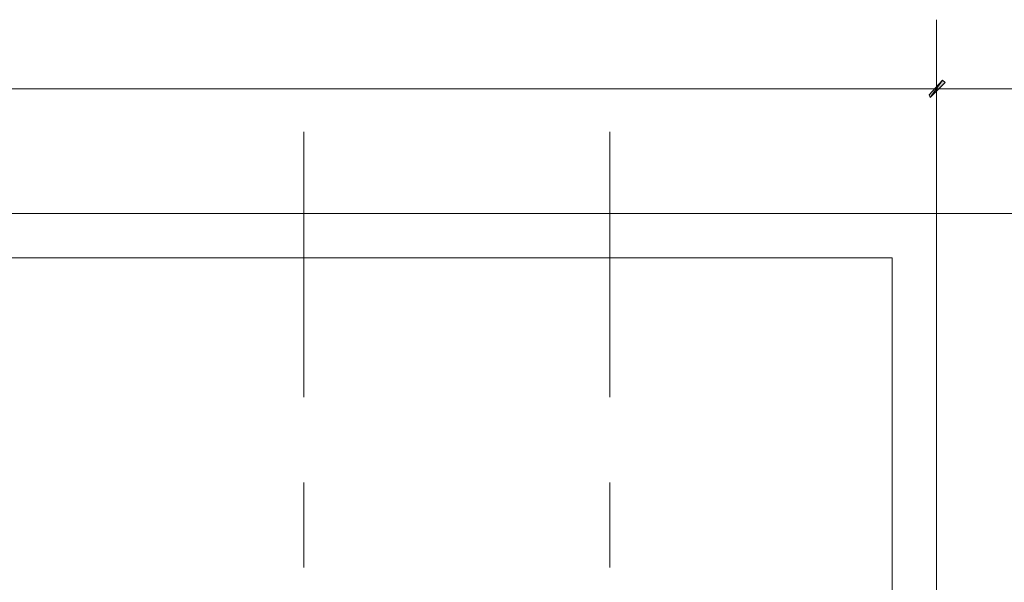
# Model space of a CAD drawing. Header units: millimetres. Extents: x 17 to 403, y 12 to 285.
# Tile 142 of 145: x 279 to 313, y 225 to 244. Entities that reach past the tile are written whole.
import ezdxf

# ---------------------------------------------------------------- set-up
doc = ezdxf.new("R2010")
doc.units = ezdxf.units.MM
doc.layers.add('FILL_000000', color=7, linetype='Continuous')
doc.layers.add('LINE_000000', color=7, linetype='Continuous')

msp = doc.modelspace()

# ---------------------------------------------------------------- hatches: boundary and pattern name
at = {"layer": 'FILL_000000'}
h = msp.add_hatch(color=7, dxfattribs=at)
h.dxf.hatch_style = 1
h.paths.add_polyline_path([(310.43, 242.274), (310.007, 241.681), (309.965, 241.766), (310.43, 242.274)])
h = msp.add_hatch(color=7, dxfattribs=at)
h.dxf.hatch_style = 1
h.paths.add_polyline_path([(309.965, 241.766), (310.007, 241.681), (310.43, 242.274), (309.965, 241.766)])
h = msp.add_hatch(color=7, dxfattribs=at)
h.dxf.hatch_style = 1
h.paths.add_polyline_path([(310.515, 242.189), (310.43, 242.274), (310.007, 241.681), (310.515, 242.189)])
h = msp.add_hatch(color=7, dxfattribs=at)
h.dxf.hatch_style = 1
h.paths.add_polyline_path([(310.007, 241.681), (310.43, 242.274), (310.515, 242.189), (310.007, 241.681)])

# ---------------------------------------------------------------- linework, layer by layer
at = {"layer": 'LINE_000000', "lineweight": 0}
for p, q in [((310.219, 244.348), (310.219, 233.299)), ((310.219, 232.452), (310.219, 242.739)), ((310.219, 232.452), (310.219, 242.739)), ((310.219, 241.977), (239.395, 241.977)), ((330.454, 241.977), (310.219, 241.977)), ((288.502, 240.496), (288.502, 231.394)), ((299, 240.496), (299, 231.394)), ((280.12, 237.702), (277.199, 237.702)), ((300.567, 237.702), (283.041, 237.702)), ((306.366, 237.702), (303.488, 237.702)), ((326.813, 237.702), (309.287, 237.702)), ((310.219, 230.378), (310.219, 227.457)), ((310.219, 226.61), (310.219, 229.531)), ((310.219, 226.61), (310.219, 229.531)), ((288.502, 228.473), (288.502, 225.552)), ((299, 228.473), (299, 225.552))]:
    msp.add_line(p, q, dxfattribs=at)
for points in [[(310.43, 242.274), (310.007, 241.681), (309.965, 241.766), (310.43, 242.274)], [(309.965, 241.766), (310.007, 241.681), (310.43, 242.274), (309.965, 241.766)], [(310.515, 242.189), (310.43, 242.274), (310.007, 241.681), (310.515, 242.189)], [(310.007, 241.681), (310.43, 242.274), (310.515, 242.189), (310.007, 241.681)]]:
    msp.add_lwpolyline(points, close=True, dxfattribs=at)
for points in [[(310.219, 211.878), (310.219, 237.702), (239.395, 237.702), (239.395, 211.878)], [(240.919, 211.878), (240.877, 236.178), (308.695, 236.178), (308.695, 211.878)]]:
    msp.add_lwpolyline(points, dxfattribs=at)

doc.saveas('drawing.dxf')
